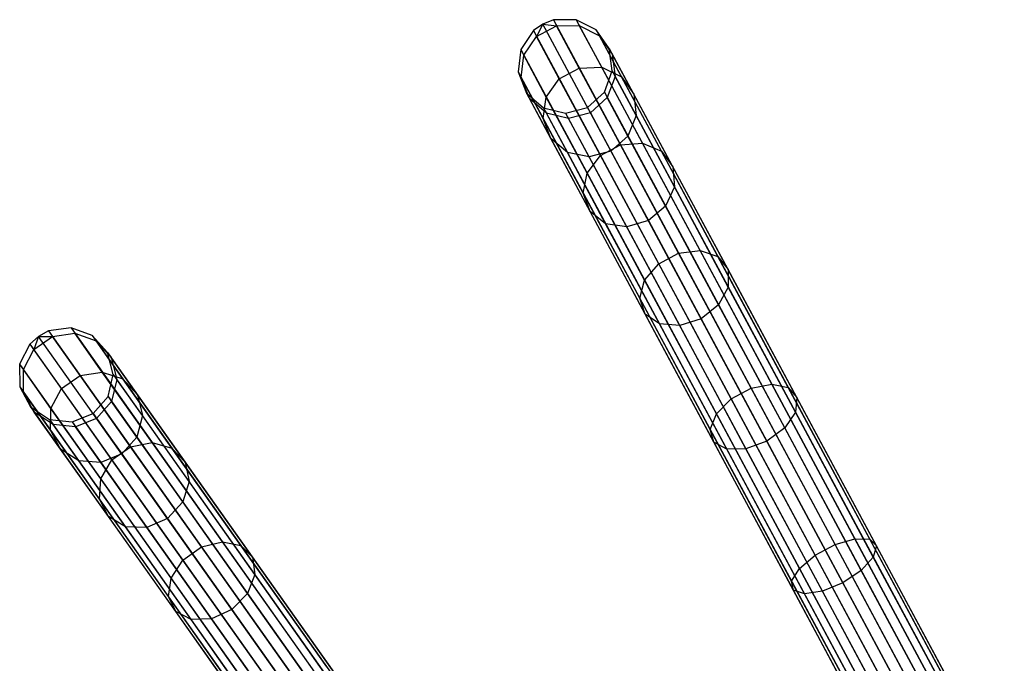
# Model space of a CAD drawing. Extents: x -102 to 101, y -101 to 102.
# Tile 121 of 256: x -60 to -39, y 76 to 90. Entities that reach past the tile are written whole.
import ezdxf

# ---------------------------------------------------------------- set-up
doc = ezdxf.new("R2010")
doc.units = 0
doc.header["$LTSCALE"] = 25.4
doc.layers.get('0').update_dxf_attribs({"linetype": 'CONTINUOUS'})

# ---------------------------------------------------------------- blocks, each defined once
blk = doc.blocks.new('NL2500012268_STL')
at = {"color": 0}
for p, q in [((54.568, 89.495, 306.035), (54.371, 89.356, 306.037)), ((54.568, 89.495, 306.035), (54.371, 89.356, 306.037)), ((54.568, 89.495, 306.035), (54.437, 89.232, 310.328)), ((54.568, 89.495, 306.035), (54.437, 89.232, 310.328)), ((54.792, 89.582, 306.037), (54.568, 89.495, 306.035)), ((54.792, 89.582, 306.037), (54.568, 89.495, 306.035)), ((54.568, 89.495, 306.035), (54.859, 89.458, 310.328)), ((54.568, 89.495, 306.035), (54.859, 89.458, 310.328)), ((63.169, 73.477, 46.035), (54.568, 89.495, 306.035)), ((63.169, 73.477, 46.035), (54.568, 89.495, 306.035)), ((55.271, 89.587, 306.053), (54.792, 89.582, 306.037)), ((55.271, 89.587, 306.053), (54.792, 89.582, 306.037)), ((54.792, 89.582, 306.037), (54.859, 89.458, 310.328)), ((54.792, 89.582, 306.037), (54.859, 89.458, 310.328)), ((54.792, 89.582, 306.037), (63.394, 73.565, 46.037)), ((54.792, 89.582, 306.037), (63.394, 73.565, 46.037)), ((55.271, 89.587, 306.053), (55.336, 89.465, 310.298)), ((55.696, 89.37, 306.08), (55.271, 89.587, 306.053)), ((55.271, 89.587, 306.053), (55.336, 89.465, 310.298)), ((55.271, 89.587, 306.053), (63.872, 73.57, 46.053)), ((55.696, 89.37, 306.08), (55.271, 89.587, 306.053)), ((55.271, 89.587, 306.053), (63.872, 73.57, 46.053)), ((54.371, 89.356, 306.037), (54.102, 88.96, 306.053)), ((54.371, 89.356, 306.037), (54.102, 88.96, 306.053)), ((54.371, 89.356, 306.037), (54.437, 89.232, 310.328)), ((54.371, 89.356, 306.037), (54.437, 89.232, 310.328)), ((54.371, 89.356, 306.037), (62.972, 73.338, 46.037)), ((54.371, 89.356, 306.037), (62.972, 73.338, 46.037)), ((54.437, 89.232, 310.328), (54.859, 89.458, 310.328)), ((54.437, 89.232, 310.328), (54.859, 89.458, 310.328)), ((54.859, 89.458, 310.328), (55.336, 89.465, 310.298)), ((54.859, 89.458, 310.328), (55.336, 89.465, 310.298)), ((55.337, 88.567, 314.5), (54.859, 89.458, 310.328)), ((55.337, 88.567, 314.5), (54.859, 89.458, 310.328)), ((55.336, 89.465, 310.298), (55.761, 89.25, 310.245)), ((55.81, 88.583, 314.426), (55.336, 89.465, 310.298)), ((55.81, 88.583, 314.426), (55.336, 89.465, 310.298)), ((55.336, 89.465, 310.298), (55.761, 89.25, 310.245)), ((55.971, 88.979, 306.113), (55.696, 89.37, 306.08)), ((55.696, 89.37, 306.08), (55.761, 89.25, 310.245)), ((55.696, 89.37, 306.08), (55.761, 89.25, 310.245)), ((55.696, 89.37, 306.08), (64.297, 73.352, 46.08)), ((55.971, 88.979, 306.113), (55.696, 89.37, 306.08)), ((55.696, 89.37, 306.08), (64.297, 73.352, 46.08)), ((54.168, 88.837, 310.298), (54.437, 89.232, 310.328)), ((54.168, 88.837, 310.298), (54.437, 89.232, 310.328)), ((54.916, 88.341, 314.5), (54.437, 89.232, 310.328)), ((54.916, 88.341, 314.5), (54.437, 89.232, 310.328)), ((55.761, 89.25, 310.245), (56.034, 88.862, 310.181)), ((56.225, 88.385, 314.295), (55.761, 89.25, 310.245)), ((56.225, 88.385, 314.295), (55.761, 89.25, 310.245)), ((55.761, 89.25, 310.245), (56.034, 88.862, 310.181)), ((54.102, 88.96, 306.053), (54.049, 88.485, 306.08)), ((54.102, 88.96, 306.053), (54.049, 88.485, 306.08)), ((54.102, 88.96, 306.053), (54.168, 88.837, 310.298)), ((54.102, 88.96, 306.053), (54.168, 88.837, 310.298)), ((54.102, 88.96, 306.053), (62.704, 72.942, 46.053)), ((54.102, 88.96, 306.053), (62.704, 72.942, 46.053)), ((56.033, 88.506, 306.145), (55.971, 88.979, 306.113)), ((55.971, 88.979, 306.113), (56.034, 88.862, 310.181)), ((55.971, 88.979, 306.113), (56.034, 88.862, 310.181)), ((55.971, 88.979, 306.113), (64.572, 72.962, 46.113)), ((56.033, 88.506, 306.145), (55.971, 88.979, 306.113)), ((55.971, 88.979, 306.113), (64.572, 72.962, 46.113)), ((54.113, 88.365, 310.245), (54.168, 88.837, 310.298)), ((54.113, 88.365, 310.245), (54.168, 88.837, 310.298)), ((54.641, 87.956, 314.426), (54.168, 88.837, 310.298)), ((54.641, 87.956, 314.426), (54.168, 88.837, 310.298)), ((56.034, 88.862, 310.181), (56.094, 88.391, 310.12)), ((56.488, 88.017, 314.136), (56.034, 88.862, 310.181)), ((56.488, 88.017, 314.136), (56.034, 88.862, 310.181)), ((56.034, 88.862, 310.181), (56.094, 88.391, 310.12)), ((54.049, 88.485, 306.08), (54.113, 88.365, 310.245)), ((54.049, 88.485, 306.08), (54.113, 88.365, 310.245)), ((54.049, 88.485, 306.08), (54.222, 88.04, 306.113)), ((54.049, 88.485, 306.08), (54.222, 88.04, 306.113)), ((54.049, 88.485, 306.08), (62.65, 72.467, 46.08)), ((54.049, 88.485, 306.08), (62.65, 72.467, 46.08)), ((54.916, 88.341, 314.5), (55.337, 88.567, 314.5)), ((54.916, 88.341, 314.5), (55.337, 88.567, 314.5)), ((55.337, 88.567, 314.5), (55.81, 88.583, 314.426)), ((55.337, 88.567, 314.5), (55.81, 88.583, 314.426)), ((56.208, 86.947, 318.379), (55.337, 88.567, 314.5)), ((56.208, 86.947, 318.379), (55.337, 88.567, 314.5)), ((55.81, 88.583, 314.426), (56.225, 88.385, 314.295)), ((56.671, 86.98, 318.264), (55.81, 88.583, 314.426)), ((56.671, 86.98, 318.264), (55.81, 88.583, 314.426)), ((55.81, 88.583, 314.426), (56.225, 88.385, 314.295)), ((55.867, 88.057, 306.167), (56.033, 88.506, 306.145)), ((55.867, 88.057, 306.167), (56.033, 88.506, 306.145)), ((56.033, 88.506, 306.145), (56.094, 88.391, 310.12)), ((56.033, 88.506, 306.145), (56.094, 88.391, 310.12)), ((56.033, 88.506, 306.145), (64.634, 72.488, 46.145)), ((56.033, 88.506, 306.145), (64.634, 72.488, 46.145)), ((54.285, 87.923, 310.181), (54.113, 88.365, 310.245)), ((54.577, 87.5, 314.295), (54.113, 88.365, 310.245)), ((54.285, 87.923, 310.181), (54.113, 88.365, 310.245)), ((54.577, 87.5, 314.295), (54.113, 88.365, 310.245)), ((54.641, 87.956, 314.426), (54.916, 88.341, 314.5)), ((54.641, 87.956, 314.426), (54.916, 88.341, 314.5)), ((55.786, 86.72, 318.379), (54.916, 88.341, 314.5)), ((55.786, 86.72, 318.379), (54.916, 88.341, 314.5)), ((56.094, 88.391, 310.12), (55.928, 87.945, 310.078)), ((56.094, 88.391, 310.12), (55.928, 87.945, 310.078)), ((56.538, 87.566, 313.987), (56.094, 88.391, 310.12)), ((56.538, 87.566, 313.987), (56.094, 88.391, 310.12)), ((56.225, 88.385, 314.295), (56.488, 88.017, 314.136)), ((57.07, 86.812, 318.059), (56.225, 88.385, 314.295)), ((57.07, 86.812, 318.059), (56.225, 88.385, 314.295)), ((56.225, 88.385, 314.295), (56.488, 88.017, 314.136)), ((54.222, 88.04, 306.113), (54.285, 87.923, 310.181)), ((54.222, 88.04, 306.113), (54.285, 87.923, 310.181)), ((54.222, 88.04, 306.113), (54.583, 87.727, 306.145)), ((54.222, 88.04, 306.113), (54.583, 87.727, 306.145)), ((54.222, 88.04, 306.113), (62.823, 72.022, 46.113)), ((54.222, 88.04, 306.113), (62.823, 72.022, 46.113)), ((55.512, 87.737, 306.175), (55.867, 88.057, 306.167)), ((55.512, 87.737, 306.175), (55.867, 88.057, 306.167)), ((55.867, 88.057, 306.167), (55.928, 87.945, 310.078)), ((55.867, 88.057, 306.167), (55.928, 87.945, 310.078)), ((55.867, 88.057, 306.167), (64.468, 72.04, 46.167)), ((55.867, 88.057, 306.167), (64.468, 72.04, 46.167)), ((54.644, 87.612, 310.12), (54.285, 87.923, 310.181)), ((54.739, 87.078, 314.136), (54.285, 87.923, 310.181)), ((54.644, 87.612, 310.12), (54.285, 87.923, 310.181)), ((54.739, 87.078, 314.136), (54.285, 87.923, 310.181)), ((54.577, 87.5, 314.295), (54.641, 87.956, 314.426)), ((54.577, 87.5, 314.295), (54.641, 87.956, 314.426)), ((55.503, 86.352, 318.264), (54.641, 87.956, 314.426)), ((55.503, 86.352, 318.264), (54.641, 87.956, 314.426)), ((55.928, 87.945, 310.078), (55.572, 87.625, 310.062)), ((55.928, 87.945, 310.078), (55.572, 87.625, 310.062)), ((56.364, 87.132, 313.881), (55.928, 87.945, 310.078)), ((56.364, 87.132, 313.881), (55.928, 87.945, 310.078)), ((56.488, 88.017, 314.136), (56.538, 87.566, 313.987)), ((57.313, 86.481, 317.813), (56.488, 88.017, 314.136)), ((57.313, 86.481, 317.813), (56.488, 88.017, 314.136)), ((56.488, 88.017, 314.136), (56.538, 87.566, 313.987)), ((54.583, 87.727, 306.145), (54.644, 87.612, 310.12)), ((54.583, 87.727, 306.145), (54.644, 87.612, 310.12)), ((54.583, 87.727, 306.145), (55.048, 87.618, 306.167)), ((54.583, 87.727, 306.145), (55.048, 87.618, 306.167)), ((54.583, 87.727, 306.145), (63.184, 71.709, 46.145)), ((54.583, 87.727, 306.145), (63.184, 71.709, 46.145)), ((55.048, 87.618, 306.167), (55.512, 87.737, 306.175)), ((55.048, 87.618, 306.167), (55.512, 87.737, 306.175)), ((55.572, 87.625, 310.062), (55.109, 87.505, 310.078)), ((55.572, 87.625, 310.062), (55.109, 87.505, 310.078)), ((55.512, 87.737, 306.175), (55.572, 87.625, 310.062)), ((55.512, 87.737, 306.175), (55.572, 87.625, 310.062)), ((55.512, 87.737, 306.175), (64.113, 71.719, 46.175)), ((55.512, 87.737, 306.175), (64.113, 71.719, 46.175)), ((55.572, 87.625, 310.062), (56.005, 86.817, 313.842)), ((55.572, 87.625, 310.062), (56.005, 86.817, 313.842)), ((54.739, 87.078, 314.136), (54.577, 87.5, 314.295)), ((55.422, 85.927, 318.059), (54.577, 87.5, 314.295)), ((54.739, 87.078, 314.136), (54.577, 87.5, 314.295)), ((55.422, 85.927, 318.059), (54.577, 87.5, 314.295)), ((55.109, 87.505, 310.078), (54.644, 87.612, 310.12)), ((55.088, 86.787, 313.987), (54.644, 87.612, 310.12)), ((55.109, 87.505, 310.078), (54.644, 87.612, 310.12)), ((55.088, 86.787, 313.987), (54.644, 87.612, 310.12)), ((55.048, 87.618, 306.167), (55.109, 87.505, 310.078)), ((55.048, 87.618, 306.167), (55.109, 87.505, 310.078)), ((55.048, 87.618, 306.167), (63.649, 71.6, 46.167)), ((55.048, 87.618, 306.167), (63.649, 71.6, 46.167)), ((55.545, 86.693, 313.881), (55.109, 87.505, 310.078)), ((55.545, 86.693, 313.881), (55.109, 87.505, 310.078)), ((56.538, 87.566, 313.987), (56.364, 87.132, 313.881)), ((56.538, 87.566, 313.987), (56.364, 87.132, 313.881)), ((57.344, 86.064, 317.581), (56.538, 87.566, 313.987)), ((57.344, 86.064, 317.581), (56.538, 87.566, 313.987)), ((55.088, 86.787, 313.987), (54.739, 87.078, 314.136)), ((55.564, 85.542, 317.813), (54.739, 87.078, 314.136)), ((55.088, 86.787, 313.987), (54.739, 87.078, 314.136)), ((55.564, 85.542, 317.813), (54.739, 87.078, 314.136)), ((56.364, 87.132, 313.881), (56.005, 86.817, 313.842)), ((56.364, 87.132, 313.881), (56.005, 86.817, 313.842)), ((57.157, 85.655, 317.416), (56.364, 87.132, 313.881)), ((57.157, 85.655, 317.416), (56.364, 87.132, 313.881)), ((56.005, 86.817, 313.842), (55.545, 86.693, 313.881)), ((56.005, 86.817, 313.842), (55.545, 86.693, 313.881)), ((55.786, 86.72, 318.379), (56.208, 86.947, 318.379)), ((55.786, 86.72, 318.379), (56.208, 86.947, 318.379)), ((56.005, 86.817, 313.842), (56.794, 85.349, 317.357)), ((56.005, 86.817, 313.842), (56.794, 85.349, 317.357)), ((56.208, 86.947, 318.379), (56.671, 86.98, 318.264)), ((56.208, 86.947, 318.379), (56.671, 86.98, 318.264)), ((57.433, 84.664, 321.802), (56.208, 86.947, 318.379)), ((57.433, 84.664, 321.802), (56.208, 86.947, 318.379)), ((56.671, 86.98, 318.264), (57.07, 86.812, 318.059)), ((57.884, 84.721, 321.65), (56.671, 86.98, 318.264)), ((57.884, 84.721, 321.65), (56.671, 86.98, 318.264)), ((56.671, 86.98, 318.264), (57.07, 86.812, 318.059)), ((57.07, 86.812, 318.059), (57.313, 86.481, 317.813)), ((58.26, 84.596, 321.382), (57.07, 86.812, 318.059)), ((58.26, 84.596, 321.382), (57.07, 86.812, 318.059)), ((57.07, 86.812, 318.059), (57.313, 86.481, 317.813)), ((55.545, 86.693, 313.881), (55.088, 86.787, 313.987)), ((55.894, 85.285, 317.581), (55.088, 86.787, 313.987)), ((55.545, 86.693, 313.881), (55.088, 86.787, 313.987)), ((55.894, 85.285, 317.581), (55.088, 86.787, 313.987)), ((55.503, 86.352, 318.264), (55.786, 86.72, 318.379)), ((55.503, 86.352, 318.264), (55.786, 86.72, 318.379)), ((56.338, 85.215, 317.416), (55.545, 86.693, 313.881)), ((56.338, 85.215, 317.416), (55.545, 86.693, 313.881)), ((57.012, 84.437, 321.802), (55.786, 86.72, 318.379)), ((57.012, 84.437, 321.802), (55.786, 86.72, 318.379)), ((57.313, 86.481, 317.813), (57.344, 86.064, 317.581)), ((58.475, 84.317, 321.058), (57.313, 86.481, 317.813)), ((58.475, 84.317, 321.058), (57.313, 86.481, 317.813)), ((57.313, 86.481, 317.813), (57.344, 86.064, 317.581)), ((55.422, 85.927, 318.059), (55.503, 86.352, 318.264)), ((55.422, 85.927, 318.059), (55.503, 86.352, 318.264)), ((56.715, 84.094, 321.65), (55.503, 86.352, 318.264)), ((56.715, 84.094, 321.65), (55.503, 86.352, 318.264)), ((57.344, 86.064, 317.581), (57.157, 85.655, 317.416)), ((57.344, 86.064, 317.581), (57.157, 85.655, 317.416)), ((58.48, 83.948, 320.753), (57.344, 86.064, 317.581)), ((58.48, 83.948, 320.753), (57.344, 86.064, 317.581)), ((55.564, 85.542, 317.813), (55.422, 85.927, 318.059)), ((56.612, 83.711, 321.382), (55.422, 85.927, 318.059)), ((55.564, 85.542, 317.813), (55.422, 85.927, 318.059)), ((56.612, 83.711, 321.382), (55.422, 85.927, 318.059)), ((57.157, 85.655, 317.416), (56.794, 85.349, 317.357)), ((57.157, 85.655, 317.416), (56.794, 85.349, 317.357)), ((58.274, 83.574, 320.536), (57.157, 85.655, 317.416)), ((58.274, 83.574, 320.536), (57.157, 85.655, 317.416)), ((55.894, 85.285, 317.581), (55.564, 85.542, 317.813)), ((56.726, 83.378, 321.058), (55.564, 85.542, 317.813)), ((55.894, 85.285, 317.581), (55.564, 85.542, 317.813)), ((56.726, 83.378, 321.058), (55.564, 85.542, 317.813)), ((56.794, 85.349, 317.357), (56.338, 85.215, 317.416)), ((56.794, 85.349, 317.357), (56.338, 85.215, 317.416)), ((56.794, 85.349, 317.357), (57.905, 83.281, 320.458)), ((56.794, 85.349, 317.357), (57.905, 83.281, 320.458)), ((56.338, 85.215, 317.416), (55.894, 85.285, 317.581)), ((57.03, 83.17, 320.753), (55.894, 85.285, 317.581)), ((56.338, 85.215, 317.416), (55.894, 85.285, 317.581)), ((57.03, 83.17, 320.753), (55.894, 85.285, 317.581)), ((57.456, 83.135, 320.536), (56.338, 85.215, 317.416)), ((57.456, 83.135, 320.536), (56.338, 85.215, 317.416)), ((57.433, 84.664, 321.802), (57.884, 84.721, 321.65)), ((57.433, 84.664, 321.802), (57.884, 84.721, 321.65)), ((57.884, 84.721, 321.65), (58.26, 84.596, 321.382)), ((59.398, 81.902, 324.444), (57.884, 84.721, 321.65)), ((59.398, 81.902, 324.444), (57.884, 84.721, 321.65)), ((57.884, 84.721, 321.65), (58.26, 84.596, 321.382)), ((57.012, 84.437, 321.802), (57.433, 84.664, 321.802)), ((57.012, 84.437, 321.802), (57.433, 84.664, 321.802)), ((58.963, 81.815, 324.626), (57.433, 84.664, 321.802)), ((58.963, 81.815, 324.626), (57.433, 84.664, 321.802)), ((58.26, 84.596, 321.382), (58.475, 84.317, 321.058)), ((59.745, 81.83, 324.122), (58.26, 84.596, 321.382)), ((59.745, 81.83, 324.122), (58.26, 84.596, 321.382)), ((58.26, 84.596, 321.382), (58.475, 84.317, 321.058)), ((56.715, 84.094, 321.65), (57.012, 84.437, 321.802)), ((56.715, 84.094, 321.65), (57.012, 84.437, 321.802)), ((58.542, 81.588, 324.626), (57.012, 84.437, 321.802)), ((58.542, 81.588, 324.626), (57.012, 84.437, 321.802)), ((58.475, 84.317, 321.058), (58.48, 83.948, 320.753)), ((59.925, 81.616, 323.734), (58.475, 84.317, 321.058)), ((59.925, 81.616, 323.734), (58.475, 84.317, 321.058)), ((58.475, 84.317, 321.058), (58.48, 83.948, 320.753)), ((56.612, 83.711, 321.382), (56.715, 84.094, 321.65)), ((56.612, 83.711, 321.382), (56.715, 84.094, 321.65)), ((58.229, 81.275, 324.444), (56.715, 84.094, 321.65)), ((58.229, 81.275, 324.444), (56.715, 84.094, 321.65)), ((58.48, 83.948, 320.753), (58.274, 83.574, 320.536)), ((58.48, 83.948, 320.753), (58.274, 83.574, 320.536)), ((59.898, 81.308, 323.369), (58.48, 83.948, 320.753)), ((59.898, 81.308, 323.369), (58.48, 83.948, 320.753)), ((56.726, 83.378, 321.058), (56.612, 83.711, 321.382)), ((58.097, 80.946, 324.122), (56.612, 83.711, 321.382)), ((56.726, 83.378, 321.058), (56.612, 83.711, 321.382)), ((58.097, 80.946, 324.122), (56.612, 83.711, 321.382)), ((58.274, 83.574, 320.536), (57.905, 83.281, 320.458)), ((58.274, 83.574, 320.536), (57.905, 83.281, 320.458)), ((59.669, 80.977, 323.11), (58.274, 83.574, 320.536)), ((59.669, 80.977, 323.11), (58.274, 83.574, 320.536)), ((57.03, 83.17, 320.753), (56.726, 83.378, 321.058)), ((58.176, 80.677, 323.734), (56.726, 83.378, 321.058)), ((57.03, 83.17, 320.753), (56.726, 83.378, 321.058)), ((58.176, 80.677, 323.734), (56.726, 83.378, 321.058)), ((57.905, 83.281, 320.458), (57.456, 83.135, 320.536)), ((57.905, 83.281, 320.458), (57.456, 83.135, 320.536)), ((57.905, 83.281, 320.458), (59.291, 80.699, 323.016)), ((57.905, 83.281, 320.458), (59.291, 80.699, 323.016)), ((44.62, 83.086, 306.053), (44.146, 83.023, 306.037)), ((44.62, 83.086, 306.053), (44.146, 83.023, 306.037)), ((44.62, 83.086, 306.053), (44.7, 82.973, 310.298)), ((45.069, 82.923, 306.08), (44.62, 83.086, 306.053)), ((44.62, 83.086, 306.053), (44.7, 82.973, 310.298)), ((44.62, 83.086, 306.053), (55.124, 68.247, 46.053)), ((45.069, 82.923, 306.08), (44.62, 83.086, 306.053)), ((44.62, 83.086, 306.053), (55.124, 68.247, 46.053)), ((57.456, 83.135, 320.536), (57.03, 83.17, 320.753)), ((58.448, 80.53, 323.369), (57.03, 83.17, 320.753)), ((57.456, 83.135, 320.536), (57.03, 83.17, 320.753)), ((58.448, 80.53, 323.369), (57.03, 83.17, 320.753)), ((58.85, 80.538, 323.11), (57.456, 83.135, 320.536)), ((58.85, 80.538, 323.11), (57.456, 83.135, 320.536)), ((43.934, 82.908, 306.035), (43.755, 82.746, 306.037)), ((43.934, 82.908, 306.035), (43.755, 82.746, 306.037)), ((43.934, 82.908, 306.035), (43.836, 82.631, 310.328)), ((43.836, 82.631, 310.328), (44.227, 82.908, 310.328)), ((43.934, 82.908, 306.035), (43.836, 82.631, 310.328)), ((43.836, 82.631, 310.328), (44.227, 82.908, 310.328)), ((44.146, 83.023, 306.037), (43.934, 82.908, 306.035)), ((44.146, 83.023, 306.037), (43.934, 82.908, 306.035)), ((43.934, 82.908, 306.035), (44.227, 82.908, 310.328)), ((43.934, 82.908, 306.035), (44.227, 82.908, 310.328)), ((54.438, 68.069, 46.035), (43.934, 82.908, 306.035)), ((54.438, 68.069, 46.035), (43.934, 82.908, 306.035)), ((44.146, 83.023, 306.037), (44.227, 82.908, 310.328)), ((44.146, 83.023, 306.037), (44.227, 82.908, 310.328)), ((44.146, 83.023, 306.037), (54.65, 68.183, 46.037)), ((44.146, 83.023, 306.037), (54.65, 68.183, 46.037)), ((44.227, 82.908, 310.328), (44.7, 82.973, 310.298)), ((44.227, 82.908, 310.328), (44.7, 82.973, 310.298)), ((44.811, 82.082, 314.5), (44.227, 82.908, 310.328)), ((44.811, 82.082, 314.5), (44.227, 82.908, 310.328)), ((44.7, 82.973, 310.298), (45.148, 82.811, 310.245)), ((45.278, 82.156, 314.426), (44.7, 82.973, 310.298)), ((45.278, 82.156, 314.426), (44.7, 82.973, 310.298)), ((44.7, 82.973, 310.298), (45.148, 82.811, 310.245)), ((45.39, 82.569, 306.113), (45.069, 82.923, 306.08)), ((45.069, 82.923, 306.08), (45.148, 82.811, 310.245)), ((45.069, 82.923, 306.08), (45.148, 82.811, 310.245)), ((45.069, 82.923, 306.08), (55.573, 68.083, 46.08)), ((45.39, 82.569, 306.113), (45.069, 82.923, 306.08)), ((45.069, 82.923, 306.08), (55.573, 68.083, 46.08)), ((43.755, 82.746, 306.037), (43.537, 82.32, 306.053)), ((43.755, 82.746, 306.037), (43.537, 82.32, 306.053)), ((43.755, 82.746, 306.037), (43.836, 82.631, 310.328)), ((43.755, 82.746, 306.037), (43.836, 82.631, 310.328)), ((43.755, 82.746, 306.037), (54.26, 67.907, 46.037)), ((43.755, 82.746, 306.037), (54.26, 67.907, 46.037)), ((45.148, 82.811, 310.245), (45.467, 82.46, 310.181)), ((45.715, 82.01, 314.295), (45.148, 82.811, 310.245)), ((45.715, 82.01, 314.295), (45.148, 82.811, 310.245)), ((45.148, 82.811, 310.245), (45.467, 82.46, 310.181)), ((43.618, 82.207, 310.298), (43.836, 82.631, 310.328)), ((43.618, 82.207, 310.298), (43.836, 82.631, 310.328)), ((44.42, 81.806, 314.5), (43.836, 82.631, 310.328)), ((44.42, 81.806, 314.5), (43.836, 82.631, 310.328)), ((45.509, 82.107, 306.145), (45.39, 82.569, 306.113)), ((45.39, 82.569, 306.113), (45.467, 82.46, 310.181)), ((45.39, 82.569, 306.113), (45.467, 82.46, 310.181)), ((45.39, 82.569, 306.113), (55.894, 67.73, 46.113)), ((45.509, 82.107, 306.145), (45.39, 82.569, 306.113)), ((45.39, 82.569, 306.113), (55.894, 67.73, 46.113)), ((45.467, 82.46, 310.181), (45.584, 82, 310.12)), ((46.021, 81.678, 314.136), (45.467, 82.46, 310.181)), ((46.021, 81.678, 314.136), (45.467, 82.46, 310.181)), ((45.467, 82.46, 310.181), (45.584, 82, 310.12)), ((43.537, 82.32, 306.053), (43.618, 82.207, 310.298)), ((43.537, 82.32, 306.053), (43.618, 82.207, 310.298)), ((43.537, 82.32, 306.053), (43.542, 81.842, 306.08)), ((43.537, 82.32, 306.053), (43.542, 81.842, 306.08)), ((43.537, 82.32, 306.053), (54.042, 67.481, 46.053)), ((43.537, 82.32, 306.053), (54.042, 67.481, 46.053)), ((43.621, 81.731, 310.245), (43.618, 82.207, 310.298)), ((44.196, 81.39, 314.426), (43.618, 82.207, 310.298)), ((43.621, 81.731, 310.245), (43.618, 82.207, 310.298)), ((44.196, 81.39, 314.426), (43.618, 82.207, 310.298)), ((44.42, 81.806, 314.5), (44.811, 82.082, 314.5)), ((44.42, 81.806, 314.5), (44.811, 82.082, 314.5)), ((44.811, 82.082, 314.5), (45.278, 82.156, 314.426)), ((44.811, 82.082, 314.5), (45.278, 82.156, 314.426)), ((45.874, 80.581, 318.379), (44.811, 82.082, 314.5)), ((45.874, 80.581, 318.379), (44.811, 82.082, 314.5)), ((45.278, 82.156, 314.426), (45.715, 82.01, 314.295)), ((46.33, 80.67, 318.264), (45.278, 82.156, 314.426)), ((46.33, 80.67, 318.264), (45.278, 82.156, 314.426)), ((45.278, 82.156, 314.426), (45.715, 82.01, 314.295)), ((45.4, 81.641, 306.167), (45.509, 82.107, 306.145)), ((45.4, 81.641, 306.167), (45.509, 82.107, 306.145)), ((45.509, 82.107, 306.145), (45.584, 82, 310.12)), ((45.509, 82.107, 306.145), (45.584, 82, 310.12)), ((45.509, 82.107, 306.145), (56.014, 67.267, 46.145)), ((45.509, 82.107, 306.145), (56.014, 67.267, 46.145)), ((43.542, 81.842, 306.08), (43.621, 81.731, 310.245)), ((43.542, 81.842, 306.08), (43.621, 81.731, 310.245)), ((43.542, 81.842, 306.08), (43.769, 81.422, 306.113)), ((43.542, 81.842, 306.08), (43.769, 81.422, 306.113)), ((43.542, 81.842, 306.08), (54.047, 67.003, 46.08)), ((43.542, 81.842, 306.08), (54.047, 67.003, 46.08)), ((44.196, 81.39, 314.426), (44.42, 81.806, 314.5)), ((44.196, 81.39, 314.426), (44.42, 81.806, 314.5)), ((45.483, 80.304, 318.379), (44.42, 81.806, 314.5)), ((45.483, 80.304, 318.379), (44.42, 81.806, 314.5)), ((45.584, 82, 310.12), (45.474, 81.537, 310.078)), ((45.584, 82, 310.12), (45.474, 81.537, 310.078)), ((46.126, 81.236, 313.987), (45.584, 82, 310.12)), ((46.126, 81.236, 313.987), (45.584, 82, 310.12)), ((45.715, 82.01, 314.295), (46.021, 81.678, 314.136)), ((46.746, 80.553, 318.059), (45.715, 82.01, 314.295)), ((46.746, 80.553, 318.059), (45.715, 82.01, 314.295)), ((45.715, 82.01, 314.295), (46.021, 81.678, 314.136)), ((58.542, 81.588, 324.626), (58.963, 81.815, 324.626)), ((58.542, 81.588, 324.626), (58.963, 81.815, 324.626)), ((58.963, 81.815, 324.626), (59.398, 81.902, 324.444)), ((58.963, 81.815, 324.626), (59.398, 81.902, 324.444)), ((60.733, 78.519, 326.732), (58.963, 81.815, 324.626)), ((60.733, 78.519, 326.732), (58.963, 81.815, 324.626)), ((59.398, 81.902, 324.444), (59.745, 81.83, 324.122)), ((61.149, 78.641, 326.528), (59.398, 81.902, 324.444)), ((61.149, 78.641, 326.528), (59.398, 81.902, 324.444)), ((59.398, 81.902, 324.444), (59.745, 81.83, 324.122)), ((59.745, 81.83, 324.122), (59.925, 81.616, 323.734)), ((61.462, 78.631, 326.166), (59.745, 81.83, 324.122)), ((61.462, 78.631, 326.166), (59.745, 81.83, 324.122)), ((59.745, 81.83, 324.122), (59.925, 81.616, 323.734)), ((43.846, 81.313, 310.181), (43.621, 81.731, 310.245)), ((44.188, 80.93, 314.295), (43.621, 81.731, 310.245)), ((43.846, 81.313, 310.181), (43.621, 81.731, 310.245)), ((44.188, 80.93, 314.295), (43.621, 81.731, 310.245)), ((45.086, 81.279, 306.175), (45.4, 81.641, 306.167)), ((45.086, 81.279, 306.175), (45.4, 81.641, 306.167)), ((45.4, 81.641, 306.167), (45.474, 81.537, 310.078)), ((45.4, 81.641, 306.167), (45.474, 81.537, 310.078)), ((45.4, 81.641, 306.167), (55.904, 66.802, 46.167)), ((45.4, 81.641, 306.167), (55.904, 66.802, 46.167)), ((46.021, 81.678, 314.136), (46.126, 81.236, 313.987)), ((47.028, 80.255, 317.813), (46.021, 81.678, 314.136)), ((47.028, 80.255, 317.813), (46.021, 81.678, 314.136)), ((46.021, 81.678, 314.136), (46.126, 81.236, 313.987)), ((59.925, 81.616, 323.734), (59.898, 81.308, 323.369)), ((59.925, 81.616, 323.734), (59.898, 81.308, 323.369)), ((61.603, 78.492, 325.731), (59.925, 81.616, 323.734)), ((61.603, 78.492, 325.731), (59.925, 81.616, 323.734)), ((43.769, 81.422, 306.113), (43.846, 81.313, 310.181)), ((43.769, 81.422, 306.113), (43.846, 81.313, 310.181)), ((43.769, 81.422, 306.113), (44.166, 81.156, 306.145)), ((43.769, 81.422, 306.113), (44.166, 81.156, 306.145)), ((43.769, 81.422, 306.113), (54.274, 66.583, 46.113)), ((43.769, 81.422, 306.113), (54.274, 66.583, 46.113)), ((44.188, 80.93, 314.295), (44.196, 81.39, 314.426)), ((44.188, 80.93, 314.295), (44.196, 81.39, 314.426)), ((45.247, 79.904, 318.264), (44.196, 81.39, 314.426)), ((45.247, 79.904, 318.264), (44.196, 81.39, 314.426)), ((45.474, 81.537, 310.078), (45.16, 81.176, 310.062)), ((45.474, 81.537, 310.078), (45.16, 81.176, 310.062)), ((46.006, 80.784, 313.881), (45.474, 81.537, 310.078)), ((46.006, 80.784, 313.881), (45.474, 81.537, 310.078)), ((58.229, 81.275, 324.444), (58.542, 81.588, 324.626)), ((58.229, 81.275, 324.444), (58.542, 81.588, 324.626)), ((60.312, 78.292, 326.732), (58.542, 81.588, 324.626)), ((60.312, 78.292, 326.732), (58.542, 81.588, 324.626)), ((44.241, 81.049, 310.12), (43.846, 81.313, 310.181)), ((44.4, 80.531, 314.136), (43.846, 81.313, 310.181)), ((44.241, 81.049, 310.12), (43.846, 81.313, 310.181)), ((44.4, 80.531, 314.136), (43.846, 81.313, 310.181)), ((44.641, 81.104, 306.167), (45.086, 81.279, 306.175)), ((44.641, 81.104, 306.167), (45.086, 81.279, 306.175)), ((45.086, 81.279, 306.175), (45.16, 81.176, 310.062)), ((45.086, 81.279, 306.175), (45.16, 81.176, 310.062)), ((45.086, 81.279, 306.175), (55.591, 66.44, 46.175)), ((45.086, 81.279, 306.175), (55.591, 66.44, 46.175)), ((46.126, 81.236, 313.987), (46.006, 80.784, 313.881)), ((46.126, 81.236, 313.987), (46.006, 80.784, 313.881)), ((47.111, 79.844, 317.581), (46.126, 81.236, 313.987)), ((47.111, 79.844, 317.581), (46.126, 81.236, 313.987)), ((58.097, 80.946, 324.122), (58.229, 81.275, 324.444)), ((58.097, 80.946, 324.122), (58.229, 81.275, 324.444)), ((59.98, 78.014, 326.528), (58.229, 81.275, 324.444)), ((59.98, 78.014, 326.528), (58.229, 81.275, 324.444)), ((59.898, 81.308, 323.369), (59.669, 80.977, 323.11)), ((59.898, 81.308, 323.369), (59.669, 80.977, 323.11)), ((61.538, 78.254, 325.32), (59.898, 81.308, 323.369)), ((61.538, 78.254, 325.32), (59.898, 81.308, 323.369)), ((44.166, 81.156, 306.145), (44.241, 81.049, 310.12)), ((44.166, 81.156, 306.145), (44.241, 81.049, 310.12)), ((44.166, 81.156, 306.145), (44.641, 81.104, 306.167)), ((44.166, 81.156, 306.145), (44.641, 81.104, 306.167)), ((44.166, 81.156, 306.145), (54.67, 66.316, 46.145)), ((44.166, 81.156, 306.145), (54.67, 66.316, 46.145)), ((44.715, 81, 310.078), (44.241, 81.049, 310.12)), ((44.782, 80.285, 313.987), (44.241, 81.049, 310.12)), ((44.715, 81, 310.078), (44.241, 81.049, 310.12)), ((44.782, 80.285, 313.987), (44.241, 81.049, 310.12)), ((44.641, 81.104, 306.167), (44.715, 81, 310.078)), ((44.641, 81.104, 306.167), (44.715, 81, 310.078)), ((44.641, 81.104, 306.167), (55.146, 66.265, 46.167)), ((44.641, 81.104, 306.167), (55.146, 66.265, 46.167)), ((45.16, 81.176, 310.062), (44.715, 81, 310.078)), ((45.16, 81.176, 310.062), (44.715, 81, 310.078)), ((45.248, 80.247, 313.881), (44.715, 81, 310.078)), ((45.248, 80.247, 313.881), (44.715, 81, 310.078)), ((45.16, 81.176, 310.062), (45.689, 80.428, 313.842)), ((45.16, 81.176, 310.062), (45.689, 80.428, 313.842)), ((59.669, 80.977, 323.11), (59.291, 80.699, 323.016)), ((59.669, 80.977, 323.11), (59.291, 80.699, 323.016)), ((61.282, 77.973, 325.029), (59.669, 80.977, 323.11)), ((61.282, 77.973, 325.029), (59.669, 80.977, 323.11)), ((44.4, 80.531, 314.136), (44.188, 80.93, 314.295)), ((45.22, 79.472, 318.059), (44.188, 80.93, 314.295)), ((44.4, 80.531, 314.136), (44.188, 80.93, 314.295)), ((45.22, 79.472, 318.059), (44.188, 80.93, 314.295)), ((46.006, 80.784, 313.881), (45.689, 80.428, 313.842)), ((46.006, 80.784, 313.881), (45.689, 80.428, 313.842)), ((46.975, 79.416, 317.416), (46.006, 80.784, 313.881)), ((46.975, 79.416, 317.416), (46.006, 80.784, 313.881)), ((58.176, 80.677, 323.734), (58.097, 80.946, 324.122)), ((59.815, 77.747, 326.166), (58.097, 80.946, 324.122)), ((58.176, 80.677, 323.734), (58.097, 80.946, 324.122)), ((59.815, 77.747, 326.166), (58.097, 80.946, 324.122)), ((45.483, 80.304, 318.379), (45.874, 80.581, 318.379)), ((45.483, 80.304, 318.379), (45.874, 80.581, 318.379)), ((45.874, 80.581, 318.379), (46.33, 80.67, 318.264)), ((45.874, 80.581, 318.379), (46.33, 80.67, 318.264)), ((47.371, 78.466, 321.802), (45.874, 80.581, 318.379)), ((47.371, 78.466, 321.802), (45.874, 80.581, 318.379)), ((46.33, 80.67, 318.264), (46.746, 80.553, 318.059)), ((47.811, 78.578, 321.65), (46.33, 80.67, 318.264)), ((47.811, 78.578, 321.65), (46.33, 80.67, 318.264)), ((46.33, 80.67, 318.264), (46.746, 80.553, 318.059)), ((58.448, 80.53, 323.369), (58.176, 80.677, 323.734)), ((59.854, 77.552, 325.731), (58.176, 80.677, 323.734)), ((58.448, 80.53, 323.369), (58.176, 80.677, 323.734)), ((59.854, 77.552, 325.731), (58.176, 80.677, 323.734)), ((59.291, 80.699, 323.016), (58.85, 80.538, 323.11)), ((59.291, 80.699, 323.016), (58.85, 80.538, 323.11)), ((59.291, 80.699, 323.016), (60.894, 77.713, 324.924)), ((59.291, 80.699, 323.016), (60.894, 77.713, 324.924)), ((44.782, 80.285, 313.987), (44.4, 80.531, 314.136)), ((45.408, 79.107, 317.813), (44.4, 80.531, 314.136)), ((44.782, 80.285, 313.987), (44.4, 80.531, 314.136)), ((45.408, 79.107, 317.813), (44.4, 80.531, 314.136)), ((45.689, 80.428, 313.842), (45.248, 80.247, 313.881)), ((45.689, 80.428, 313.842), (45.248, 80.247, 313.881)), ((45.689, 80.428, 313.842), (46.652, 79.067, 317.357)), ((45.689, 80.428, 313.842), (46.652, 79.067, 317.357)), ((46.746, 80.553, 318.059), (47.028, 80.255, 317.813)), ((48.199, 78.5, 321.382), (46.746, 80.553, 318.059)), ((48.199, 78.5, 321.382), (46.746, 80.553, 318.059)), ((46.746, 80.553, 318.059), (47.028, 80.255, 317.813)), ((58.85, 80.538, 323.11), (58.448, 80.53, 323.369)), ((58.85, 80.538, 323.11), (58.448, 80.53, 323.369)), ((60.088, 77.476, 325.32), (58.448, 80.53, 323.369)), ((60.088, 77.476, 325.32), (58.448, 80.53, 323.369)), ((60.463, 77.533, 325.029), (58.85, 80.538, 323.11)), ((60.463, 77.533, 325.029), (58.85, 80.538, 323.11)), ((45.248, 80.247, 313.881), (44.782, 80.285, 313.987)), ((45.767, 78.893, 317.581), (44.782, 80.285, 313.987)), ((45.248, 80.247, 313.881), (44.782, 80.285, 313.987)), ((45.767, 78.893, 317.581), (44.782, 80.285, 313.987)), ((45.247, 79.904, 318.264), (45.483, 80.304, 318.379)), ((45.247, 79.904, 318.264), (45.483, 80.304, 318.379)), ((46.216, 78.879, 317.416), (45.248, 80.247, 313.881)), ((46.216, 78.879, 317.416), (45.248, 80.247, 313.881)), ((46.981, 78.189, 321.802), (45.483, 80.304, 318.379)), ((46.981, 78.189, 321.802), (45.483, 80.304, 318.379)), ((47.028, 80.255, 317.813), (47.111, 79.844, 317.581)), ((48.447, 78.25, 321.058), (47.028, 80.255, 317.813)), ((48.447, 78.25, 321.058), (47.028, 80.255, 317.813)), ((47.028, 80.255, 317.813), (47.111, 79.844, 317.581)), ((45.22, 79.472, 318.059), (45.247, 79.904, 318.264)), ((45.22, 79.472, 318.059), (45.247, 79.904, 318.264)), ((46.729, 77.812, 321.65), (45.247, 79.904, 318.264)), ((46.729, 77.812, 321.65), (45.247, 79.904, 318.264)), ((47.111, 79.844, 317.581), (46.975, 79.416, 317.416)), ((47.111, 79.844, 317.581), (46.975, 79.416, 317.416)), ((48.498, 77.884, 320.753), (47.111, 79.844, 317.581)), ((48.498, 77.884, 320.753), (47.111, 79.844, 317.581)), ((45.408, 79.107, 317.813), (45.22, 79.472, 318.059)), ((46.673, 77.42, 321.382), (45.22, 79.472, 318.059)), ((45.408, 79.107, 317.813), (45.22, 79.472, 318.059)), ((46.673, 77.42, 321.382), (45.22, 79.472, 318.059)), ((46.975, 79.416, 317.416), (46.652, 79.067, 317.357)), ((46.975, 79.416, 317.416), (46.652, 79.067, 317.357)), ((48.34, 77.488, 320.536), (46.975, 79.416, 317.416)), ((48.34, 77.488, 320.536), (46.975, 79.416, 317.416)), ((45.767, 78.893, 317.581), (45.408, 79.107, 317.813)), ((46.827, 77.103, 321.058), (45.408, 79.107, 317.813)), ((45.767, 78.893, 317.581), (45.408, 79.107, 317.813)), ((46.827, 77.103, 321.058), (45.408, 79.107, 317.813)), ((46.652, 79.067, 317.357), (46.216, 78.879, 317.416)), ((46.652, 79.067, 317.357), (46.216, 78.879, 317.416)), ((46.652, 79.067, 317.357), (48.009, 77.151, 320.458)), ((46.652, 79.067, 317.357), (48.009, 77.151, 320.458)), ((46.216, 78.879, 317.416), (45.767, 78.893, 317.581)), ((47.154, 76.934, 320.753), (45.767, 78.893, 317.581)), ((46.216, 78.879, 317.416), (45.767, 78.893, 317.581)), ((47.154, 76.934, 320.753), (45.767, 78.893, 317.581)), ((47.581, 76.951, 320.536), (46.216, 78.879, 317.416)), ((47.581, 76.951, 320.536), (46.216, 78.879, 317.416)), ((47.371, 78.466, 321.802), (47.811, 78.578, 321.65)), ((47.371, 78.466, 321.802), (47.811, 78.578, 321.65)), ((47.811, 78.578, 321.65), (48.199, 78.5, 321.382)), ((49.66, 75.967, 324.444), (47.811, 78.578, 321.65)), ((49.66, 75.967, 324.444), (47.811, 78.578, 321.65)), ((47.811, 78.578, 321.65), (48.199, 78.5, 321.382)), ((48.199, 78.5, 321.382), (48.447, 78.25, 321.058)), ((50.013, 75.938, 324.122), (48.199, 78.5, 321.382)), ((50.013, 75.938, 324.122), (48.199, 78.5, 321.382)), ((48.199, 78.5, 321.382), (48.447, 78.25, 321.058)), ((60.312, 78.292, 326.732), (60.733, 78.519, 326.732)), ((60.312, 78.292, 326.732), (60.733, 78.519, 326.732)), ((60.733, 78.519, 326.732), (61.149, 78.641, 326.528)), ((60.733, 78.519, 326.732), (61.149, 78.641, 326.528)), ((62.669, 74.914, 328.032), (60.733, 78.519, 326.732)), ((62.669, 74.914, 328.032), (60.733, 78.519, 326.732)), ((61.149, 78.641, 326.528), (61.462, 78.631, 326.166)), ((63.064, 75.075, 327.814), (61.149, 78.641, 326.528)), ((63.064, 75.075, 327.814), (61.149, 78.641, 326.528)), ((61.149, 78.641, 326.528), (61.462, 78.631, 326.166)), ((61.462, 78.631, 326.166), (61.603, 78.492, 325.731)), ((63.341, 75.133, 327.428), (61.462, 78.631, 326.166)), ((63.341, 75.133, 327.428), (61.462, 78.631, 326.166)), ((61.462, 78.631, 326.166), (61.603, 78.492, 325.731)), ((61.603, 78.492, 325.731), (61.538, 78.254, 325.32)), ((61.603, 78.492, 325.731), (61.538, 78.254, 325.32)), ((63.438, 75.075, 326.963), (61.603, 78.492, 325.731)), ((63.438, 75.075, 326.963), (61.603, 78.492, 325.731)), ((46.981, 78.189, 321.802), (47.371, 78.466, 321.802)), ((46.981, 78.189, 321.802), (47.371, 78.466, 321.802)), ((49.24, 75.826, 324.626), (47.371, 78.466, 321.802)), ((49.24, 75.826, 324.626), (47.371, 78.466, 321.802)), ((59.98, 78.014, 326.528), (60.312, 78.292, 326.732)), ((59.98, 78.014, 326.528), (60.312, 78.292, 326.732)), ((62.247, 74.688, 328.032), (60.312, 78.292, 326.732)), ((62.247, 74.688, 328.032), (60.312, 78.292, 326.732)), ((46.729, 77.812, 321.65), (46.981, 78.189, 321.802)), ((46.729, 77.812, 321.65), (46.981, 78.189, 321.802)), ((48.849, 75.55, 324.626), (46.981, 78.189, 321.802)), ((48.849, 75.55, 324.626), (46.981, 78.189, 321.802)), ((48.447, 78.25, 321.058), (48.498, 77.884, 320.753)), ((50.219, 75.748, 323.734), (48.447, 78.25, 321.058)), ((50.219, 75.748, 323.734), (48.447, 78.25, 321.058)), ((48.447, 78.25, 321.058), (48.498, 77.884, 320.753)), ((61.538, 78.254, 325.32), (61.282, 77.973, 325.029)), ((61.538, 78.254, 325.32), (61.282, 77.973, 325.029)), ((63.331, 74.914, 326.525), (61.538, 78.254, 325.32)), ((63.331, 74.914, 326.525), (61.538, 78.254, 325.32)), ((48.498, 77.884, 320.753), (48.34, 77.488, 320.536)), ((48.498, 77.884, 320.753), (48.34, 77.488, 320.536)), ((50.229, 75.439, 323.369), (48.498, 77.884, 320.753)), ((50.229, 75.439, 323.369), (48.498, 77.884, 320.753)), ((59.815, 77.747, 326.166), (59.98, 78.014, 326.528)), ((59.815, 77.747, 326.166), (59.98, 78.014, 326.528)), ((61.895, 74.447, 327.814), (59.98, 78.014, 326.528)), ((61.895, 74.447, 327.814), (59.98, 78.014, 326.528)), ((61.282, 77.973, 325.029), (60.894, 77.713, 324.924)), ((61.282, 77.973, 325.029), (60.894, 77.713, 324.924)), ((63.046, 74.688, 326.214), (61.282, 77.973, 325.029)), ((63.046, 74.688, 326.214), (61.282, 77.973, 325.029)), ((46.673, 77.42, 321.382), (46.729, 77.812, 321.65)), ((46.673, 77.42, 321.382), (46.729, 77.812, 321.65)), ((48.577, 75.2, 324.444), (46.729, 77.812, 321.65)), ((48.577, 75.2, 324.444), (46.729, 77.812, 321.65)), ((59.854, 77.552, 325.731), (59.815, 77.747, 326.166)), ((61.694, 74.248, 327.428), (59.815, 77.747, 326.166)), ((59.854, 77.552, 325.731), (59.815, 77.747, 326.166)), ((61.694, 74.248, 327.428), (59.815, 77.747, 326.166)), ((60.894, 77.713, 324.924), (60.463, 77.533, 325.029)), ((60.894, 77.713, 324.924), (60.463, 77.533, 325.029)), ((60.894, 77.713, 324.924), (62.648, 74.447, 326.102)), ((60.894, 77.713, 324.924), (62.648, 74.447, 326.102)), ((48.34, 77.488, 320.536), (48.009, 77.151, 320.458)), ((48.34, 77.488, 320.536), (48.009, 77.151, 320.458)), ((50.043, 75.082, 323.11), (48.34, 77.488, 320.536)), ((50.043, 75.082, 323.11), (48.34, 77.488, 320.536)), ((60.088, 77.476, 325.32), (59.854, 77.552, 325.731)), ((61.689, 74.135, 326.963), (59.854, 77.552, 325.731)), ((60.088, 77.476, 325.32), (59.854, 77.552, 325.731)), ((61.689, 74.135, 326.963), (59.854, 77.552, 325.731)), ((60.463, 77.533, 325.029), (60.088, 77.476, 325.32)), ((60.463, 77.533, 325.029), (60.088, 77.476, 325.32)), ((61.881, 74.135, 326.525), (60.088, 77.476, 325.32)), ((61.881, 74.135, 326.525), (60.088, 77.476, 325.32)), ((62.228, 74.248, 326.214), (60.463, 77.533, 325.029)), ((62.228, 74.248, 326.214), (60.463, 77.533, 325.029)), ((46.827, 77.103, 321.058), (46.673, 77.42, 321.382)), ((48.487, 74.858, 324.122), (46.673, 77.42, 321.382)), ((46.827, 77.103, 321.058), (46.673, 77.42, 321.382)), ((48.487, 74.858, 324.122), (46.673, 77.42, 321.382)), ((47.154, 76.934, 320.753), (46.827, 77.103, 321.058)), ((48.598, 74.6, 323.734), (46.827, 77.103, 321.058)), ((47.154, 76.934, 320.753), (46.827, 77.103, 321.058)), ((48.598, 74.6, 323.734), (46.827, 77.103, 321.058)), ((48.009, 77.151, 320.458), (47.581, 76.951, 320.536)), ((48.009, 77.151, 320.458), (47.581, 76.951, 320.536)), ((48.009, 77.151, 320.458), (49.702, 74.76, 323.016)), ((48.009, 77.151, 320.458), (49.702, 74.76, 323.016)), ((47.581, 76.951, 320.536), (47.154, 76.934, 320.753)), ((47.581, 76.951, 320.536), (47.154, 76.934, 320.753)), ((48.886, 74.488, 323.369), (47.154, 76.934, 320.753)), ((48.886, 74.488, 323.369), (47.154, 76.934, 320.753)), ((49.284, 74.545, 323.11), (47.581, 76.951, 320.536)), ((49.284, 74.545, 323.11), (47.581, 76.951, 320.536))]:
    blk.add_line(p, q, dxfattribs=at)

msp = doc.modelspace()

# ---------------------------------------------------------------- block references
at = {"color": 0}
msp.add_blockref('NL2500012268_STL', (-103.369, -0.081, -1716.928), dxfattribs=at)

doc.saveas('drawing.dxf')
